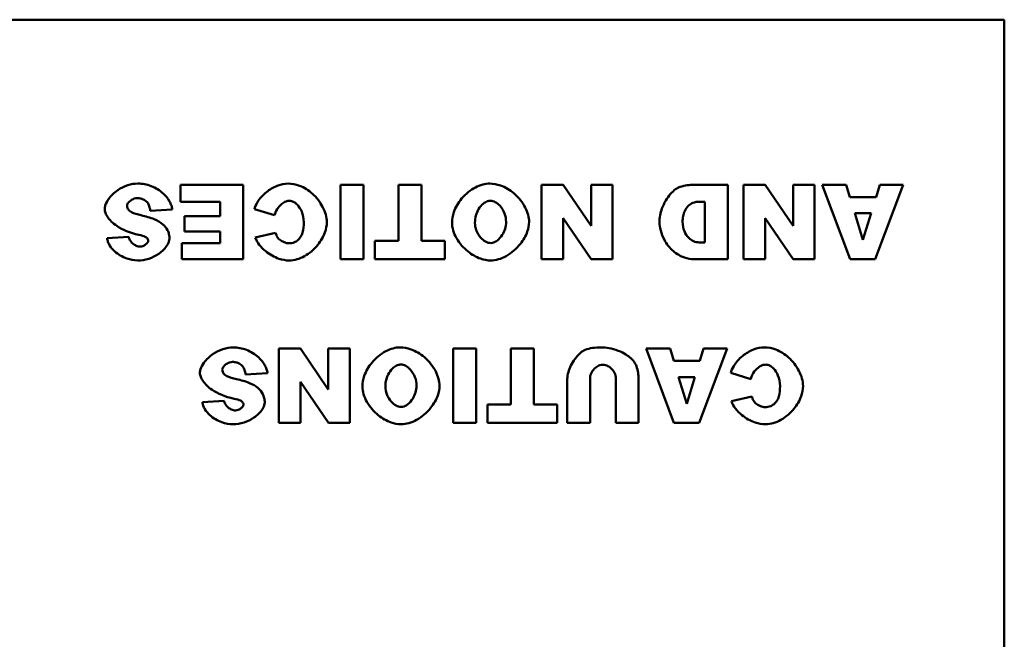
# Model space of a CAD drawing. Header units: inches. Extents: x 0.2 to 58.8, y 1.7 to 68.8.
# Tile 11 of 256: x 43.5 to 45.1, y 10.1 to 11.1. Entities that reach past the tile are written whole.
import ezdxf

# ---------------------------------------------------------------- set-up
doc = ezdxf.new("R2010")
doc.units = ezdxf.units.IN
doc.header["$MEASUREMENT"] = 0
doc.layers.add('Visible (ANSI)', color=7, linetype='Continuous', lineweight=50)

msp = doc.modelspace()

# ---------------------------------------------------------------- linework, layer by layer
at = {"layer": 'Visible (ANSI)'}
for p, q in [((41.0919, 11.0765), (45.0919, 11.0765)), ((45.0919, 11.0765), (45.0919, 9.0765)), ((43.8635, 10.81), (43.7623, 10.81)), ((43.7623, 10.81), (43.7623, 10.7828)), ((43.8635, 10.69), (43.8635, 10.81)), ((44.0206, 10.81), (44.0206, 10.69)), ((44.0577, 10.81), (44.0206, 10.81)), ((44.0577, 10.69), (44.0577, 10.81)), ((44.1509, 10.81), (44.1139, 10.81)), ((44.1139, 10.81), (44.1139, 10.7197)), ((44.1509, 10.7197), (44.1509, 10.81)), ((44.3797, 10.81), (44.3447, 10.81)), ((44.3447, 10.81), (44.3447, 10.69)), ((44.4248, 10.7439), (44.3797, 10.81)), ((44.4597, 10.81), (44.4248, 10.81)), ((44.4248, 10.81), (44.4248, 10.7439)), ((44.4597, 10.69), (44.4597, 10.81)), ((44.6457, 10.81), (44.5906, 10.81)), ((44.6457, 10.69), (44.6457, 10.81)), ((44.7059, 10.81), (44.6709, 10.81)), ((44.6709, 10.81), (44.6709, 10.69)), ((44.7509, 10.7439), (44.7059, 10.81)), ((44.7858, 10.81), (44.7509, 10.81)), ((44.7509, 10.81), (44.7509, 10.7439)), ((44.7858, 10.69), (44.7858, 10.81)), ((44.8368, 10.81), (44.798, 10.81)), ((44.798, 10.81), (44.843, 10.69)), ((44.8428, 10.7901), (44.8368, 10.81)), ((44.8835, 10.69), (44.9287, 10.81)), ((44.8908, 10.81), (44.8849, 10.7901)), ((44.9287, 10.81), (44.8908, 10.81)), ((43.7623, 10.7828), (43.8263, 10.7828)), ((43.8263, 10.7828), (43.8263, 10.7592)), ((44.5995, 10.7827), (44.6087, 10.7827)), ((44.6087, 10.7827), (44.6087, 10.7171)), ((44.8849, 10.7901), (44.8428, 10.7901)), ((43.7134, 10.768), (43.7488, 10.7702)), ((43.8816, 10.7707), (43.9141, 10.7609)), ((44.8505, 10.7641), (44.8768, 10.7641)), ((44.8637, 10.721), (44.8505, 10.7641)), ((44.8768, 10.7641), (44.8637, 10.721)), ((43.8263, 10.7592), (43.7687, 10.7592)), ((43.7687, 10.7592), (43.7687, 10.7347)), ((44.3797, 10.7564), (44.425, 10.69)), ((44.3797, 10.69), (44.3797, 10.7564)), ((44.7059, 10.7564), (44.7512, 10.69)), ((44.7059, 10.69), (44.7059, 10.7564)), ((43.7687, 10.7347), (43.8263, 10.7347)), ((43.8263, 10.7347), (43.8263, 10.7156)), ((43.9156, 10.7325), (43.8828, 10.7252)), ((43.6787, 10.7258), (43.6437, 10.7237)), ((43.7642, 10.7156), (43.7642, 10.69)), ((43.8263, 10.7156), (43.7642, 10.7156)), ((44.076, 10.7197), (44.076, 10.69)), ((44.1139, 10.7197), (44.076, 10.7197)), ((44.1888, 10.7197), (44.1509, 10.7197)), ((44.1888, 10.69), (44.1888, 10.7197)), ((44.6087, 10.7171), (44.5994, 10.7171)), ((43.7642, 10.69), (43.8635, 10.69)), ((44.0206, 10.69), (44.0577, 10.69)), ((44.076, 10.69), (44.1888, 10.69)), ((44.3447, 10.69), (44.3797, 10.69)), ((44.425, 10.69), (44.4597, 10.69)), ((44.5906, 10.69), (44.6457, 10.69)), ((44.6709, 10.69), (44.7059, 10.69)), ((44.7512, 10.69), (44.7858, 10.69)), ((44.843, 10.69), (44.8835, 10.69)), ((43.9557, 10.5456), (43.9207, 10.5456)), ((43.9207, 10.5456), (43.9207, 10.4256)), ((44.0007, 10.4795), (43.9557, 10.5456)), ((44.0356, 10.5456), (44.0007, 10.5456)), ((44.0007, 10.5456), (44.0007, 10.4795)), ((44.0356, 10.4256), (44.0356, 10.5456)), ((44.2022, 10.5456), (44.2022, 10.4256)), ((44.2394, 10.5456), (44.2022, 10.5456)), ((44.2394, 10.4256), (44.2394, 10.5456)), ((44.3326, 10.5456), (44.2955, 10.5456)), ((44.2955, 10.5456), (44.2955, 10.4552)), ((44.3326, 10.4552), (44.3326, 10.5456)), ((44.5525, 10.5456), (44.5137, 10.5456)), ((44.5137, 10.5456), (44.5587, 10.4256)), ((44.5585, 10.5257), (44.5525, 10.5456)), ((44.5992, 10.4256), (44.6444, 10.5456)), ((44.6065, 10.5456), (44.6006, 10.5257)), ((44.6444, 10.5456), (44.6065, 10.5456)), ((44.6006, 10.5257), (44.5585, 10.5257)), ((44.6504, 10.5063), (44.6829, 10.4965)), ((43.8672, 10.5036), (43.9026, 10.5058)), ((43.9557, 10.492), (44.001, 10.4256)), ((43.9557, 10.4256), (43.9557, 10.492)), ((44.3865, 10.4971), (44.3865, 10.4256)), ((44.4235, 10.4256), (44.4235, 10.4988)), ((44.4647, 10.4988), (44.4647, 10.4256)), ((44.5016, 10.4256), (44.5016, 10.4971)), ((44.5662, 10.4997), (44.5925, 10.4997)), ((44.5794, 10.4566), (44.5662, 10.4997)), ((44.5925, 10.4997), (44.5794, 10.4566)), ((43.8325, 10.4614), (43.7975, 10.4593)), ((44.6844, 10.4681), (44.6516, 10.4608)), ((44.2576, 10.4552), (44.2576, 10.4256)), ((44.2955, 10.4552), (44.2576, 10.4552)), ((44.3704, 10.4552), (44.3326, 10.4552)), ((44.3704, 10.4256), (44.3704, 10.4552)), ((43.9207, 10.4256), (43.9557, 10.4256)), ((44.001, 10.4256), (44.0356, 10.4256)), ((44.2022, 10.4256), (44.2394, 10.4256)), ((44.2576, 10.4256), (44.3704, 10.4256)), ((44.3865, 10.4256), (44.4235, 10.4256)), ((44.4647, 10.4256), (44.5016, 10.4256)), ((44.5587, 10.4256), (44.5992, 10.4256))]:
    msp.add_line(p, q, dxfattribs=at)
for points, knots in [([(43.693, 10.812), (43.6881, 10.812), (43.6825, 10.8112), (43.6713, 10.8074), (43.666, 10.8048), (43.655, 10.7974), (43.6499, 10.7924), (43.6437, 10.7837), (43.6418, 10.7801), (43.6401, 10.7747), (43.6398, 10.7727), (43.6398, 10.7709)], [-0.1079693, -0.1079693, -0.1079693, -0.1079693, -0.0849084, -0.0849084, -0.0623021, -0.0623021, -0.0338251, -0.0338251, -0.0135201, -0.0135201, 0, 0, 0, 0]), ([(43.7488, 10.7702), (43.7486, 10.7724), (43.7481, 10.7746), (43.7466, 10.779), (43.7456, 10.7812), (43.7419, 10.7878), (43.7384, 10.7921), (43.7287, 10.8009), (43.7221, 10.8051), (43.7077, 10.8107), (43.7004, 10.812), (43.693, 10.812)], [-0.2117542, -0.2117542, -0.2117542, -0.2117542, -0.1903645, -0.1903645, -0.1669037, -0.1669037, -0.1177194, -0.1177194, -0.0565722, -0.0565722, 0, 0, 0, 0]), ([(43.9359, 10.812), (43.9305, 10.812), (43.9244, 10.8109), (43.9119, 10.8059), (43.9061, 10.8024), (43.8947, 10.7933), (43.8898, 10.7875), (43.884, 10.7779), (43.8824, 10.7741), (43.8816, 10.7707)], [-0.1315849, -0.1315849, -0.1315849, -0.1315849, -0.098353, -0.098353, -0.065442, -0.065442, -0.0266832, -0.0266832, 0, 0, 0, 0]), ([(43.9983, 10.7497), (43.9983, 10.7538), (43.9976, 10.7579), (43.9953, 10.7661), (43.9936, 10.7703), (43.9875, 10.7822), (43.9817, 10.7896), (43.969, 10.8011), (43.962, 10.8055), (43.948, 10.8109), (43.9418, 10.812), (43.9359, 10.812)], [-0.2135579, -0.2135579, -0.2135579, -0.2135579, -0.1865293, -0.1865293, -0.1574507, -0.1574507, -0.0980578, -0.0980578, -0.0447245, -0.0447245, 0, 0, 0, 0]), ([(44.2614, 10.812), (44.2576, 10.812), (44.2537, 10.8114), (44.2459, 10.8093), (44.2419, 10.8077), (44.23, 10.8015), (44.2223, 10.7954), (44.2103, 10.781), (44.2061, 10.7736), (44.2014, 10.7602), (44.2004, 10.7544), (44.2004, 10.7491)], [-0.199539, -0.199539, -0.199539, -0.199539, -0.17544, -0.17544, -0.1488824, -0.1488824, -0.0909814, -0.0909814, -0.0401741, -0.0401741, 0, 0, 0, 0]), ([(44.3248, 10.75), (44.3248, 10.7538), (44.3242, 10.7577), (44.3221, 10.7654), (44.3205, 10.7694), (44.3144, 10.7815), (44.3083, 10.7894), (44.2938, 10.8018), (44.2864, 10.8061), (44.2727, 10.811), (44.2667, 10.812), (44.2614, 10.812)], [-0.1995184, -0.1995184, -0.1995184, -0.1995184, -0.1756782, -0.1756782, -0.1496219, -0.1496219, -0.0914427, -0.0914427, -0.0409581, -0.0409581, 0, 0, 0, 0]), ([(44.5906, 10.81), (44.5871, 10.81), (44.5836, 10.8097), (44.5763, 10.8086), (44.5724, 10.8078), (44.5686, 10.8067)], [-0.05661652, -0.05661652, -0.05661652, -0.05661652, -0.02996218, -0.02996218, 0, 0, 0, 0]), ([(44.5686, 10.8067), (44.5665, 10.8062), (44.5639, 10.8049), (44.5586, 10.8009), (44.5558, 10.7983), (44.5476, 10.789), (44.5426, 10.7809), (44.5368, 10.7646), (44.5353, 10.7571), (44.5353, 10.7496)], [-0.2069989, -0.2069989, -0.2069989, -0.2069989, -0.1684334, -0.1684334, -0.1310538, -0.1310538, -0.0570874, -0.0570874, 0, 0, 0, 0]), ([(43.6758, 10.7761), (43.6758, 10.7768), (43.676, 10.7775), (43.6765, 10.7788), (43.6769, 10.7795), (43.6783, 10.7816), (43.6796, 10.783), (43.6831, 10.7857), (43.6853, 10.7869), (43.689, 10.7882), (43.6907, 10.7885), (43.6923, 10.7885)], [-0.05915347, -0.05915347, -0.05915347, -0.05915347, -0.05308478, -0.05308478, -0.04595145, -0.04595145, -0.03045653, -0.03045653, -0.01244712, -0.01244712, 0, 0, 0, 0]), ([(43.68, 10.7678), (43.6792, 10.7685), (43.6785, 10.7692), (43.6774, 10.7707), (43.6769, 10.7715), (43.676, 10.7736), (43.6758, 10.7748), (43.6758, 10.7761)], [-0.02452063, -0.02452063, -0.02452063, -0.02452063, -0.01688069, -0.01688069, -0.00993742, -0.00993742, 0, 0, 0, 0]), ([(43.6923, 10.7885), (43.6943, 10.7885), (43.6963, 10.7883), (43.7, 10.7874), (43.7017, 10.7868), (43.7055, 10.7847), (43.7073, 10.7832), (43.7088, 10.7812)], [-0.04785209, -0.04785209, -0.04785209, -0.04785209, -0.0326965, -0.0326965, -0.01886617, -0.01886617, 0, 0, 0, 0]), ([(43.7088, 10.7812), (43.7101, 10.7796), (43.711, 10.7776), (43.7126, 10.7732), (43.7131, 10.7706), (43.7134, 10.768)], [-0.03547416, -0.03547416, -0.03547416, -0.03547416, -0.01963103, -0.01963103, 0, 0, 0, 0]), ([(43.9141, 10.7609), (43.9148, 10.7643), (43.9162, 10.7676), (43.92, 10.7738), (43.9227, 10.7769), (43.9277, 10.7809), (43.93, 10.7823), (43.9342, 10.7838), (43.9361, 10.7842), (43.938, 10.7842)], [-0.08975403, -0.08975403, -0.08975403, -0.08975403, -0.06352717, -0.06352717, -0.0341406, -0.0341406, -0.0143724, -0.0143724, 0, 0, 0, 0]), ([(43.938, 10.7842), (43.9391, 10.7842), (43.9401, 10.7841), (43.9423, 10.7835), (43.9433, 10.7831), (43.9466, 10.7815), (43.9487, 10.78), (43.9533, 10.7752), (43.9559, 10.7714), (43.9598, 10.7617), (43.9611, 10.7559), (43.9611, 10.7495)], [-0.1448983, -0.1448983, -0.1448983, -0.1448983, -0.1331488, -0.1331488, -0.1207883, -0.1207883, -0.0934781, -0.0934781, -0.0488376, -0.0488376, 0, 0, 0, 0]), ([(44.2375, 10.7486), (44.2375, 10.7527), (44.238, 10.7567), (44.2401, 10.7642), (44.2415, 10.7676), (44.2455, 10.7743), (44.248, 10.7773), (44.2527, 10.7811), (44.2548, 10.7825), (44.2589, 10.784), (44.2607, 10.7843), (44.2625, 10.7843)], [-0.1103108, -0.1103108, -0.1103108, -0.1103108, -0.0839154, -0.0839154, -0.0598162, -0.0598162, -0.0329238, -0.0329238, -0.0139063, -0.0139063, 0, 0, 0, 0]), ([(44.2625, 10.7843), (44.2638, 10.7843), (44.2651, 10.7841), (44.2677, 10.7834), (44.269, 10.7829), (44.2727, 10.7809), (44.2752, 10.7789), (44.2806, 10.773), (44.2834, 10.7687), (44.2868, 10.7595), (44.2877, 10.7549), (44.2877, 10.7503)], [-0.1300342, -0.1300342, -0.1300342, -0.1300342, -0.117211, -0.117211, -0.1035279, -0.1035279, -0.0751186, -0.0751186, -0.0351666, -0.0351666, 0, 0, 0, 0]), ([(44.5726, 10.7503), (44.5726, 10.7534), (44.5729, 10.7565), (44.5741, 10.7624), (44.575, 10.7651), (44.5775, 10.7707), (44.5794, 10.7735), (44.5839, 10.778), (44.5864, 10.7797), (44.5925, 10.7822), (44.596, 10.7827), (44.5995, 10.7827)], [-0.1211889, -0.1211889, -0.1211889, -0.1211889, -0.0974325, -0.0974325, -0.0755769, -0.0755769, -0.0504392, -0.0504392, -0.0269842, -0.0269842, 0, 0, 0, 0]), ([(43.6398, 10.7709), (43.6398, 10.7691), (43.6402, 10.7669), (43.6419, 10.7621), (43.6432, 10.7598), (43.6479, 10.7529), (43.6527, 10.748), (43.6685, 10.7374), (43.6804, 10.7324), (43.6947, 10.7292)], [-0.267374, -0.267374, -0.267374, -0.267374, -0.2317938, -0.2317938, -0.1934885, -0.1934885, -0.1119705, -0.1119705, 0, 0, 0, 0]), ([(43.6989, 10.7608), (43.6924, 10.7622), (43.6868, 10.7639), (43.6819, 10.7664), (43.6808, 10.767), (43.68, 10.7678)], [-0.03678535, -0.03678535, -0.03678535, -0.03678535, -0.00878684, -0.00878684, 0, 0, 0, 0]), ([(43.7338, 10.7462), (43.7298, 10.7497), (43.7247, 10.7524), (43.7133, 10.7572), (43.7059, 10.7592), (43.6989, 10.7608)], [-0.09455123, -0.09455123, -0.09455123, -0.09455123, -0.05439136, -0.05439136, 0, 0, 0, 0]), ([(43.7443, 10.723), (43.7443, 10.7254), (43.7441, 10.7279), (43.743, 10.7325), (43.7423, 10.7347), (43.7394, 10.7404), (43.7369, 10.7435), (43.7338, 10.7462)], [-0.06735087, -0.06735087, -0.06735087, -0.06735087, -0.04875334, -0.04875334, -0.03105094, -0.03105094, 0, 0, 0, 0]), ([(43.9376, 10.6879), (43.9419, 10.6879), (43.9461, 10.6886), (43.9545, 10.691), (43.9586, 10.6928), (43.9706, 10.6996), (43.9779, 10.706), (43.9887, 10.7192), (43.9927, 10.726), (43.9972, 10.7386), (43.9983, 10.7441), (43.9983, 10.7497)], [-0.2382995, -0.2382995, -0.2382995, -0.2382995, -0.2058359, -0.2058359, -0.1718754, -0.1718754, -0.1011829, -0.1011829, -0.0425574, -0.0425574, 0, 0, 0, 0]), ([(43.9611, 10.7495), (43.9611, 10.7441), (43.9607, 10.7381), (43.9585, 10.7304), (43.9575, 10.7279), (43.956, 10.7258)], [-0.06090304, -0.06090304, -0.06090304, -0.06090304, -0.01986028, -0.01986028, 0, 0, 0, 0]), ([(44.2004, 10.7491), (44.2004, 10.7448), (44.2011, 10.7405), (44.2036, 10.7321), (44.2055, 10.7279), (44.2124, 10.7157), (44.2189, 10.7083), (44.2323, 10.6975), (44.2392, 10.6934), (44.2517, 10.689), (44.2572, 10.6879), (44.2627, 10.6879)], [-0.2402013, -0.2402013, -0.2402013, -0.2402013, -0.2074165, -0.2074165, -0.1729462, -0.1729462, -0.1010017, -0.1010017, -0.0421887, -0.0421887, 0, 0, 0, 0]), ([(44.2629, 10.716), (44.2615, 10.716), (44.2601, 10.7162), (44.2573, 10.717), (44.2559, 10.7176), (44.2519, 10.7198), (44.2492, 10.722), (44.2439, 10.728), (44.2413, 10.7321), (44.2382, 10.7405), (44.2375, 10.7446), (44.2375, 10.7486)], [-0.1245162, -0.1245162, -0.1245162, -0.1245162, -0.1113733, -0.1113733, -0.0973313, -0.0973313, -0.0681394, -0.0681394, -0.0309913, -0.0309913, 0, 0, 0, 0]), ([(44.2627, 10.6879), (44.267, 10.6879), (44.2712, 10.6886), (44.2796, 10.691), (44.2838, 10.6928), (44.2965, 10.6999), (44.3045, 10.7069), (44.3155, 10.7207), (44.3195, 10.7275), (44.3237, 10.7395), (44.3248, 10.7448), (44.3248, 10.75)], [-0.240598, -0.240598, -0.240598, -0.240598, -0.2082413, -0.2082413, -0.1741981, -0.1741981, -0.0974146, -0.0974146, -0.0400493, -0.0400493, 0, 0, 0, 0]), ([(44.2877, 10.7503), (44.2877, 10.7464), (44.2871, 10.7426), (44.2849, 10.7355), (44.2834, 10.7322), (44.2793, 10.7256), (44.2766, 10.7226), (44.2719, 10.7189), (44.2698, 10.7176), (44.266, 10.7163), (44.2645, 10.716), (44.2629, 10.716)], [-0.1063838, -0.1063838, -0.1063838, -0.1063838, -0.0813505, -0.0813505, -0.0576836, -0.0576836, -0.0302523, -0.0302523, -0.0121924, -0.0121924, 0, 0, 0, 0]), ([(44.5353, 10.7496), (44.5353, 10.746), (44.5359, 10.7414), (44.5386, 10.7311), (44.5407, 10.726), (44.5469, 10.7145), (44.5517, 10.7083), (44.5633, 10.6983), (44.5694, 10.6948), (44.5808, 10.6908), (44.586, 10.69), (44.5906, 10.69)], [-0.1727715, -0.1727715, -0.1727715, -0.1727715, -0.1447339, -0.1447339, -0.1161242, -0.1161242, -0.0753505, -0.0753505, -0.0353467, -0.0353467, 0, 0, 0, 0]), ([(44.5994, 10.7171), (44.5979, 10.7171), (44.5963, 10.7173), (44.5933, 10.7179), (44.5918, 10.7184), (44.5875, 10.7203), (44.5849, 10.7222), (44.5797, 10.7273), (44.5773, 10.7308), (44.5737, 10.7395), (44.5726, 10.7447), (44.5726, 10.7503)], [-0.1423688, -0.1423688, -0.1423688, -0.1423688, -0.1273881, -0.1273881, -0.1124673, -0.1124673, -0.0817103, -0.0817103, -0.0426733, -0.0426733, 0, 0, 0, 0]), ([(43.6947, 10.7292), (43.6991, 10.7284), (43.7028, 10.7273), (43.7059, 10.7258), (43.7067, 10.7254), (43.7072, 10.7249)], [-0.02660079, -0.02660079, -0.02660079, -0.02660079, -0.00578557, -0.00578557, 0, 0, 0, 0]), ([(43.9191, 10.7245), (43.9184, 10.7255), (43.9178, 10.7267), (43.9167, 10.7293), (43.9161, 10.7309), (43.9156, 10.7325)], [-0.02167364, -0.02167364, -0.02167364, -0.02167364, -0.01249046, -0.01249046, 0, 0, 0, 0]), ([(43.6437, 10.7237), (43.6439, 10.7218), (43.6444, 10.7199), (43.6457, 10.7161), (43.6466, 10.7143), (43.6498, 10.7088), (43.6527, 10.7055), (43.6613, 10.6977), (43.668, 10.6938), (43.681, 10.6891), (43.6871, 10.6879), (43.6932, 10.6879)], [-0.1723082, -0.1723082, -0.1723082, -0.1723082, -0.1564478, -0.1564478, -0.1400334, -0.1400334, -0.1050876, -0.1050876, -0.0466288, -0.0466288, 0, 0, 0, 0]), ([(43.6969, 10.7103), (43.6959, 10.7103), (43.6949, 10.7104), (43.6928, 10.7109), (43.6918, 10.7112), (43.6887, 10.7125), (43.6868, 10.7138), (43.6833, 10.7168), (43.6817, 10.7188), (43.6796, 10.7224), (43.679, 10.724), (43.6787, 10.7258)], [-0.06484453, -0.06484453, -0.06484453, -0.06484453, -0.05697606, -0.05697606, -0.04876585, -0.04876585, -0.03167974, -0.03167974, -0.01336708, -0.01336708, 0, 0, 0, 0]), ([(43.6932, 10.6879), (43.6989, 10.6879), (43.7049, 10.6889), (43.7166, 10.6926), (43.722, 10.6953), (43.7321, 10.7021), (43.7362, 10.7062), (43.7412, 10.7131), (43.7427, 10.7159), (43.744, 10.7201), (43.7443, 10.7216), (43.7443, 10.723)], [-0.09140428, -0.09140428, -0.09140428, -0.09140428, -0.06908055, -0.06908055, -0.04810699, -0.04810699, -0.0259022, -0.0259022, -0.01035455, -0.01035455, 0, 0, 0, 0]), ([(43.71, 10.7198), (43.71, 10.7193), (43.7099, 10.7188), (43.7096, 10.7178), (43.7093, 10.7173), (43.7084, 10.7159), (43.7075, 10.7149), (43.705, 10.7128), (43.7033, 10.7118), (43.6999, 10.7106), (43.6984, 10.7103), (43.6969, 10.7103)], [-0.04835878, -0.04835878, -0.04835878, -0.04835878, -0.04358287, -0.04358287, -0.03823797, -0.03823797, -0.0268551, -0.0268551, -0.0114803, -0.0114803, 0, 0, 0, 0]), ([(43.7072, 10.7249), (43.7077, 10.7244), (43.7082, 10.7239), (43.709, 10.7229), (43.7093, 10.7224), (43.7098, 10.7212), (43.71, 10.7205), (43.71, 10.7198)], [-0.01527857, -0.01527857, -0.01527857, -0.01527857, -0.01009745, -0.01009745, -0.00551869, -0.00551869, 0, 0, 0, 0]), ([(43.8828, 10.7252), (43.8842, 10.7209), (43.8865, 10.7169), (43.8922, 10.7094), (43.8959, 10.7058), (43.906, 10.6976), (43.9134, 10.6934), (43.9264, 10.689), (43.932, 10.6879), (43.9376, 10.6879)], [-0.1762615, -0.1762615, -0.1762615, -0.1762615, -0.1419856, -0.1419856, -0.1042363, -0.1042363, -0.0426517, -0.0426517, 0, 0, 0, 0]), ([(43.9368, 10.7156), (43.9347, 10.7156), (43.932, 10.7163), (43.9267, 10.7185), (43.9241, 10.72), (43.9209, 10.7226), (43.9199, 10.7235), (43.9191, 10.7245)], [-0.04008621, -0.04008621, -0.04008621, -0.04008621, -0.02457648, -0.02457648, -0.00909128, -0.00909128, 0, 0, 0, 0]), ([(43.956, 10.7258), (43.9547, 10.7239), (43.9533, 10.7221), (43.9499, 10.7192), (43.948, 10.7181), (43.9431, 10.7161), (43.94, 10.7156), (43.9368, 10.7156)], [-0.0580387, -0.0580387, -0.0580387, -0.0580387, -0.04064536, -0.04064536, -0.0241319, -0.0241319, 0, 0, 0, 0]), ([(43.8468, 10.5476), (43.8418, 10.5476), (43.8363, 10.5467), (43.8251, 10.543), (43.8197, 10.5404), (43.8088, 10.5329), (43.8037, 10.528), (43.7974, 10.5193), (43.7956, 10.5157), (43.7939, 10.5103), (43.7935, 10.5083), (43.7935, 10.5065)], [-0.1079693, -0.1079693, -0.1079693, -0.1079693, -0.0849084, -0.0849084, -0.0623021, -0.0623021, -0.0338251, -0.0338251, -0.0135201, -0.0135201, 0, 0, 0, 0]), ([(43.9026, 10.5058), (43.9024, 10.508), (43.9019, 10.5102), (43.9004, 10.5146), (43.8994, 10.5168), (43.8957, 10.5234), (43.8922, 10.5277), (43.8825, 10.5365), (43.8759, 10.5407), (43.8615, 10.5463), (43.8542, 10.5476), (43.8468, 10.5476)], [-0.2117542, -0.2117542, -0.2117542, -0.2117542, -0.1903645, -0.1903645, -0.1669037, -0.1669037, -0.1177194, -0.1177194, -0.0565722, -0.0565722, 0, 0, 0, 0]), ([(44.1168, 10.5476), (44.113, 10.5476), (44.1091, 10.547), (44.1014, 10.5449), (44.0974, 10.5433), (44.0855, 10.5371), (44.0777, 10.5309), (44.0657, 10.5166), (44.0615, 10.5092), (44.0568, 10.4957), (44.0558, 10.49), (44.0558, 10.4847)], [-0.199539, -0.199539, -0.199539, -0.199539, -0.17544, -0.17544, -0.1488824, -0.1488824, -0.0909814, -0.0909814, -0.0401741, -0.0401741, 0, 0, 0, 0]), ([(44.1802, 10.4856), (44.1802, 10.4894), (44.1796, 10.4933), (44.1776, 10.501), (44.176, 10.505), (44.1699, 10.517), (44.1637, 10.525), (44.1493, 10.5374), (44.1418, 10.5417), (44.1281, 10.5466), (44.1222, 10.5476), (44.1168, 10.5476)], [-0.1995184, -0.1995184, -0.1995184, -0.1995184, -0.1756782, -0.1756782, -0.1496219, -0.1496219, -0.0914427, -0.0914427, -0.0409581, -0.0409581, 0, 0, 0, 0]), ([(44.4151, 10.5436), (44.413, 10.5428), (44.4102, 10.5411), (44.4044, 10.5359), (44.4015, 10.5326), (44.3939, 10.5221), (44.3903, 10.5147), (44.3871, 10.5036), (44.3865, 10.5), (44.3865, 10.4971)], [-0.104953, -0.104953, -0.104953, -0.104953, -0.0817004, -0.0817004, -0.059759, -0.059759, -0.022095, -0.022095, 0, 0, 0, 0]), ([(44.4411, 10.5476), (44.4364, 10.5476), (44.4317, 10.5474), (44.423, 10.546), (44.419, 10.545), (44.4151, 10.5436)], [-0.06692398, -0.06692398, -0.06692398, -0.06692398, -0.03109684, -0.03109684, 0, 0, 0, 0]), ([(44.4982, 10.5174), (44.4976, 10.5192), (44.4963, 10.5217), (44.4924, 10.5268), (44.4899, 10.5294), (44.4827, 10.5354), (44.4757, 10.5402), (44.4548, 10.5469), (44.4455, 10.5476), (44.4411, 10.5476)], [-0.1276942, -0.1276942, -0.1276942, -0.1276942, -0.0972315, -0.0972315, -0.0693385, -0.0693385, -0.0332056, -0.0332056, 0, 0, 0, 0]), ([(44.7047, 10.5476), (44.6993, 10.5476), (44.6932, 10.5465), (44.6807, 10.5415), (44.6749, 10.538), (44.6635, 10.5289), (44.6586, 10.5231), (44.6528, 10.5135), (44.6512, 10.5097), (44.6504, 10.5063)], [-0.1315849, -0.1315849, -0.1315849, -0.1315849, -0.098353, -0.098353, -0.065442, -0.065442, -0.0266832, -0.0266832, 0, 0, 0, 0]), ([(44.7671, 10.4853), (44.7671, 10.4894), (44.7664, 10.4935), (44.7641, 10.5017), (44.7624, 10.5058), (44.7563, 10.5178), (44.7505, 10.5252), (44.7378, 10.5367), (44.7308, 10.5411), (44.7168, 10.5465), (44.7106, 10.5476), (44.7047, 10.5476)], [-0.2135579, -0.2135579, -0.2135579, -0.2135579, -0.1865293, -0.1865293, -0.1574507, -0.1574507, -0.0980578, -0.0980578, -0.0447245, -0.0447245, 0, 0, 0, 0]), ([(43.8296, 10.5117), (43.8296, 10.5124), (43.8297, 10.5131), (43.8303, 10.5144), (43.8306, 10.5151), (43.832, 10.5171), (43.8334, 10.5186), (43.8369, 10.5213), (43.839, 10.5225), (43.8428, 10.5238), (43.8445, 10.5241), (43.8461, 10.5241)], [-0.05915347, -0.05915347, -0.05915347, -0.05915347, -0.05308478, -0.05308478, -0.04595145, -0.04595145, -0.03045653, -0.03045653, -0.01244712, -0.01244712, 0, 0, 0, 0]), ([(43.8461, 10.5241), (43.8481, 10.5241), (43.8501, 10.5239), (43.8538, 10.523), (43.8555, 10.5224), (43.8592, 10.5203), (43.8611, 10.5187), (43.8626, 10.5168)], [-0.04785209, -0.04785209, -0.04785209, -0.04785209, -0.0326965, -0.0326965, -0.01886617, -0.01886617, 0, 0, 0, 0]), ([(43.7935, 10.5065), (43.7935, 10.5047), (43.7939, 10.5025), (43.7957, 10.4977), (43.797, 10.4953), (43.8017, 10.4885), (43.8065, 10.4836), (43.8223, 10.473), (43.8342, 10.468), (43.8485, 10.4648)], [-0.267374, -0.267374, -0.267374, -0.267374, -0.2317938, -0.2317938, -0.1934885, -0.1934885, -0.1119705, -0.1119705, 0, 0, 0, 0]), ([(43.8337, 10.5034), (43.833, 10.5041), (43.8323, 10.5048), (43.8311, 10.5063), (43.8307, 10.5071), (43.8298, 10.5092), (43.8296, 10.5104), (43.8296, 10.5117)], [-0.02452063, -0.02452063, -0.02452063, -0.02452063, -0.01688069, -0.01688069, -0.00993742, -0.00993742, 0, 0, 0, 0]), ([(43.8626, 10.5168), (43.8639, 10.5152), (43.8648, 10.5132), (43.8664, 10.5088), (43.8669, 10.5062), (43.8672, 10.5036)], [-0.03547416, -0.03547416, -0.03547416, -0.03547416, -0.01963103, -0.01963103, 0, 0, 0, 0]), ([(44.0929, 10.4842), (44.0929, 10.4883), (44.0934, 10.4923), (44.0955, 10.4998), (44.0969, 10.5032), (44.1009, 10.5099), (44.1034, 10.5129), (44.1081, 10.5167), (44.1103, 10.5181), (44.1143, 10.5196), (44.1161, 10.5199), (44.118, 10.5199)], [-0.1103108, -0.1103108, -0.1103108, -0.1103108, -0.0839154, -0.0839154, -0.0598162, -0.0598162, -0.0329238, -0.0329238, -0.0139063, -0.0139063, 0, 0, 0, 0]), ([(44.118, 10.5199), (44.1193, 10.5199), (44.1206, 10.5197), (44.1231, 10.519), (44.1244, 10.5185), (44.1282, 10.5165), (44.1307, 10.5145), (44.1361, 10.5086), (44.1388, 10.5043), (44.1423, 10.4951), (44.1432, 10.4905), (44.1432, 10.4859)], [-0.1300342, -0.1300342, -0.1300342, -0.1300342, -0.117211, -0.117211, -0.1035279, -0.1035279, -0.0751186, -0.0751186, -0.0351666, -0.0351666, 0, 0, 0, 0]), ([(44.4235, 10.4988), (44.4235, 10.5003), (44.4237, 10.5017), (44.4245, 10.5047), (44.4252, 10.5061), (44.4276, 10.5104), (44.4299, 10.513), (44.4345, 10.5167), (44.4367, 10.518), (44.4406, 10.5194), (44.4423, 10.5197), (44.444, 10.5197)], [-0.08031026, -0.08031026, -0.08031026, -0.08031026, -0.06903674, -0.06903674, -0.0572899, -0.0572899, -0.0317823, -0.0317823, -0.0129652, -0.0129652, 0, 0, 0, 0]), ([(44.444, 10.5197), (44.4454, 10.5197), (44.4468, 10.5195), (44.4495, 10.5187), (44.4509, 10.5181), (44.4552, 10.5157), (44.4579, 10.5133), (44.4616, 10.5087), (44.4629, 10.5064), (44.4643, 10.5023), (44.4647, 10.5005), (44.4647, 10.4988)], [-0.08050715, -0.08050715, -0.08050715, -0.08050715, -0.06991661, -0.06991661, -0.05874587, -0.05874587, -0.03281405, -0.03281405, -0.0134246, -0.0134246, 0, 0, 0, 0]), ([(44.5016, 10.4971), (44.5016, 10.5002), (44.5013, 10.5035), (44.5002, 10.5102), (44.4993, 10.5139), (44.4982, 10.5174)], [-0.05228106, -0.05228106, -0.05228106, -0.05228106, -0.02807053, -0.02807053, 0, 0, 0, 0]), ([(44.6829, 10.4965), (44.6836, 10.4999), (44.685, 10.5032), (44.6888, 10.5094), (44.6915, 10.5125), (44.6965, 10.5165), (44.6988, 10.5179), (44.703, 10.5194), (44.7049, 10.5198), (44.7068, 10.5198)], [-0.08975403, -0.08975403, -0.08975403, -0.08975403, -0.06352717, -0.06352717, -0.0341406, -0.0341406, -0.0143724, -0.0143724, 0, 0, 0, 0]), ([(44.7068, 10.5198), (44.7078, 10.5198), (44.7089, 10.5197), (44.7111, 10.5191), (44.7121, 10.5187), (44.7154, 10.5171), (44.7175, 10.5155), (44.7221, 10.5108), (44.7247, 10.5069), (44.7286, 10.4973), (44.7299, 10.4915), (44.7299, 10.485)], [-0.1448983, -0.1448983, -0.1448983, -0.1448983, -0.1331488, -0.1331488, -0.1207883, -0.1207883, -0.0934781, -0.0934781, -0.0488376, -0.0488376, 0, 0, 0, 0]), ([(43.8527, 10.4964), (43.8462, 10.4978), (43.8406, 10.4995), (43.8357, 10.5019), (43.8346, 10.5026), (43.8337, 10.5034)], [-0.03678535, -0.03678535, -0.03678535, -0.03678535, -0.00878684, -0.00878684, 0, 0, 0, 0]), ([(43.8876, 10.4818), (43.8836, 10.4853), (43.8785, 10.488), (43.867, 10.4928), (43.8596, 10.4948), (43.8527, 10.4964)], [-0.09455123, -0.09455123, -0.09455123, -0.09455123, -0.05439136, -0.05439136, 0, 0, 0, 0]), ([(43.8981, 10.4586), (43.8981, 10.461), (43.8978, 10.4635), (43.8968, 10.4681), (43.896, 10.4703), (43.8932, 10.476), (43.8906, 10.4791), (43.8876, 10.4818)], [-0.06735087, -0.06735087, -0.06735087, -0.06735087, -0.04875334, -0.04875334, -0.03105094, -0.03105094, 0, 0, 0, 0]), ([(44.0558, 10.4847), (44.0558, 10.4804), (44.0565, 10.4761), (44.0591, 10.4677), (44.0609, 10.4635), (44.0678, 10.4513), (44.0744, 10.4439), (44.0878, 10.4331), (44.0947, 10.429), (44.1072, 10.4246), (44.1127, 10.4235), (44.1182, 10.4235)], [-0.2402013, -0.2402013, -0.2402013, -0.2402013, -0.2074165, -0.2074165, -0.1729462, -0.1729462, -0.1010017, -0.1010017, -0.0421887, -0.0421887, 0, 0, 0, 0]), ([(44.1183, 10.4516), (44.1169, 10.4516), (44.1155, 10.4518), (44.1127, 10.4526), (44.1114, 10.4532), (44.1073, 10.4554), (44.1047, 10.4576), (44.0993, 10.4636), (44.0968, 10.4677), (44.0937, 10.4761), (44.0929, 10.4802), (44.0929, 10.4842)], [-0.1245162, -0.1245162, -0.1245162, -0.1245162, -0.1113733, -0.1113733, -0.0973313, -0.0973313, -0.0681394, -0.0681394, -0.0309913, -0.0309913, 0, 0, 0, 0]), ([(44.1182, 10.4235), (44.1225, 10.4235), (44.1267, 10.4242), (44.1351, 10.4266), (44.1392, 10.4284), (44.152, 10.4355), (44.16, 10.4425), (44.171, 10.4563), (44.1749, 10.4631), (44.1792, 10.4751), (44.1802, 10.4804), (44.1802, 10.4856)], [-0.240598, -0.240598, -0.240598, -0.240598, -0.2082413, -0.2082413, -0.1741981, -0.1741981, -0.0974146, -0.0974146, -0.0400493, -0.0400493, 0, 0, 0, 0]), ([(44.1432, 10.4859), (44.1432, 10.482), (44.1426, 10.4782), (44.1404, 10.4711), (44.1389, 10.4678), (44.1347, 10.4612), (44.1321, 10.4582), (44.1274, 10.4545), (44.1253, 10.4532), (44.1215, 10.4519), (44.1199, 10.4516), (44.1183, 10.4516)], [-0.1063838, -0.1063838, -0.1063838, -0.1063838, -0.0813505, -0.0813505, -0.0576836, -0.0576836, -0.0302523, -0.0302523, -0.0121924, -0.0121924, 0, 0, 0, 0]), ([(44.7064, 10.4235), (44.7107, 10.4235), (44.7149, 10.4242), (44.7233, 10.4266), (44.7274, 10.4284), (44.7394, 10.4352), (44.7467, 10.4415), (44.7575, 10.4548), (44.7615, 10.4616), (44.7659, 10.4741), (44.7671, 10.4797), (44.7671, 10.4853)], [-0.2382995, -0.2382995, -0.2382995, -0.2382995, -0.2058359, -0.2058359, -0.1718754, -0.1718754, -0.1011829, -0.1011829, -0.0425574, -0.0425574, 0, 0, 0, 0]), ([(44.7299, 10.485), (44.7299, 10.4797), (44.7295, 10.4737), (44.7273, 10.466), (44.7262, 10.4635), (44.7248, 10.4614)], [-0.06090304, -0.06090304, -0.06090304, -0.06090304, -0.01986028, -0.01986028, 0, 0, 0, 0]), ([(43.7975, 10.4593), (43.7977, 10.4573), (43.7982, 10.4555), (43.7995, 10.4517), (43.8004, 10.4499), (43.8036, 10.4444), (43.8065, 10.4411), (43.8151, 10.4333), (43.8218, 10.4293), (43.8348, 10.4247), (43.8409, 10.4235), (43.847, 10.4235)], [-0.1723082, -0.1723082, -0.1723082, -0.1723082, -0.1564478, -0.1564478, -0.1400334, -0.1400334, -0.1050876, -0.1050876, -0.0466288, -0.0466288, 0, 0, 0, 0]), ([(43.8507, 10.4459), (43.8497, 10.4459), (43.8487, 10.446), (43.8466, 10.4465), (43.8456, 10.4468), (43.8425, 10.4481), (43.8406, 10.4494), (43.837, 10.4524), (43.8354, 10.4543), (43.8334, 10.458), (43.8328, 10.4596), (43.8325, 10.4614)], [-0.06484453, -0.06484453, -0.06484453, -0.06484453, -0.05697606, -0.05697606, -0.04876585, -0.04876585, -0.03167974, -0.03167974, -0.01336708, -0.01336708, 0, 0, 0, 0]), ([(43.847, 10.4235), (43.8527, 10.4235), (43.8587, 10.4244), (43.8703, 10.4282), (43.8758, 10.4309), (43.8858, 10.4377), (43.89, 10.4418), (43.895, 10.4487), (43.8965, 10.4515), (43.8978, 10.4557), (43.8981, 10.4572), (43.8981, 10.4586)], [-0.09140428, -0.09140428, -0.09140428, -0.09140428, -0.06908055, -0.06908055, -0.04810699, -0.04810699, -0.0259022, -0.0259022, -0.01035455, -0.01035455, 0, 0, 0, 0]), ([(43.8485, 10.4648), (43.8529, 10.464), (43.8566, 10.4629), (43.8597, 10.4614), (43.8604, 10.461), (43.861, 10.4604)], [-0.02660079, -0.02660079, -0.02660079, -0.02660079, -0.00578557, -0.00578557, 0, 0, 0, 0]), ([(43.861, 10.4604), (43.8615, 10.46), (43.862, 10.4595), (43.8628, 10.4585), (43.8631, 10.458), (43.8636, 10.4568), (43.8638, 10.4561), (43.8638, 10.4554)], [-0.01527857, -0.01527857, -0.01527857, -0.01527857, -0.01009745, -0.01009745, -0.00551869, -0.00551869, 0, 0, 0, 0]), ([(44.6516, 10.4608), (44.653, 10.4565), (44.6553, 10.4525), (44.661, 10.445), (44.6646, 10.4414), (44.6748, 10.4332), (44.6822, 10.429), (44.6952, 10.4246), (44.7008, 10.4235), (44.7064, 10.4235)], [-0.1762615, -0.1762615, -0.1762615, -0.1762615, -0.1419856, -0.1419856, -0.1042363, -0.1042363, -0.0426517, -0.0426517, 0, 0, 0, 0]), ([(44.6879, 10.4601), (44.6872, 10.4611), (44.6866, 10.4623), (44.6855, 10.4649), (44.6849, 10.4665), (44.6844, 10.4681)], [-0.02167364, -0.02167364, -0.02167364, -0.02167364, -0.01249046, -0.01249046, 0, 0, 0, 0]), ([(44.7056, 10.4512), (44.7035, 10.4512), (44.7008, 10.4519), (44.6955, 10.4541), (44.6929, 10.4556), (44.6897, 10.4582), (44.6886, 10.4591), (44.6879, 10.4601)], [-0.04008621, -0.04008621, -0.04008621, -0.04008621, -0.02457648, -0.02457648, -0.00909128, -0.00909128, 0, 0, 0, 0]), ([(44.7248, 10.4614), (44.7235, 10.4595), (44.7221, 10.4577), (44.7187, 10.4548), (44.7168, 10.4537), (44.7119, 10.4517), (44.7088, 10.4512), (44.7056, 10.4512)], [-0.0580387, -0.0580387, -0.0580387, -0.0580387, -0.04064536, -0.04064536, -0.0241319, -0.0241319, 0, 0, 0, 0]), ([(43.8638, 10.4554), (43.8638, 10.4549), (43.8637, 10.4544), (43.8633, 10.4534), (43.8631, 10.4529), (43.8622, 10.4515), (43.8613, 10.4505), (43.8588, 10.4484), (43.8571, 10.4473), (43.8537, 10.4462), (43.8522, 10.4459), (43.8507, 10.4459)], [-0.04835878, -0.04835878, -0.04835878, -0.04835878, -0.04358287, -0.04358287, -0.03823797, -0.03823797, -0.0268551, -0.0268551, -0.0114803, -0.0114803, 0, 0, 0, 0])]:
    msp.add_open_spline(points, degree=3, knots=knots, dxfattribs=at)

doc.saveas('drawing.dxf')
